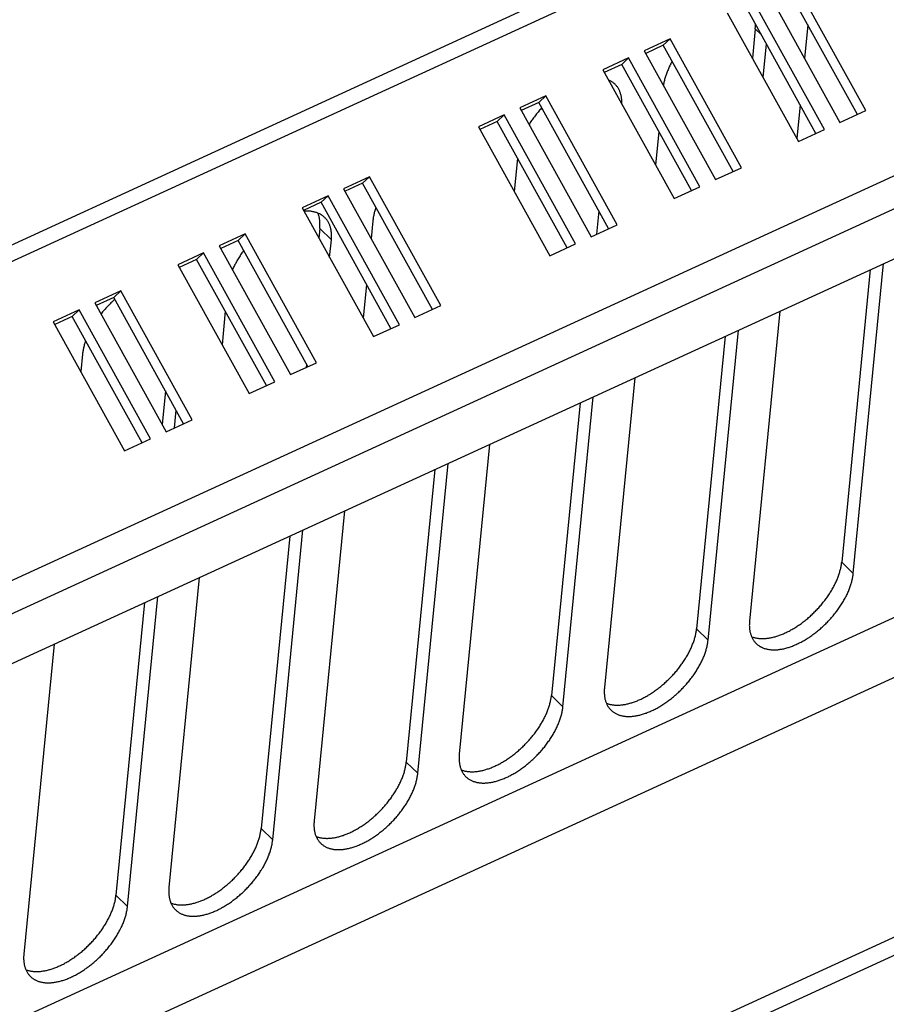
# Model space of a CAD drawing. Extents: x 0 to 594, y 0 to 420.
# Tile 69 of 101: x 531 to 544, y 92 to 107. Entities that reach past the tile are written whole.
import ezdxf

# ---------------------------------------------------------------- set-up
doc = ezdxf.new("R2010")
doc.units = 0
doc.header["$LTSCALE"] = 32.67
doc.layers.get('0').update_dxf_attribs({"linetype": 'CONTINUOUS'})

msp = doc.modelspace()

# ---------------------------------------------------------------- linework, layer by layer
at = {"color": 9, "linetype": 'CONTINUOUS'}
for p, q in [((566.574, 120.594), (519.945, 99.186)), ((566.717, 120.4), (520.089, 98.992)), ((568.893, 116.465), (522.264, 95.056)), ((569.011, 116.005), (522.382, 94.597)), ((542.029, 107.252), (541.934, 107.345)), ((535.383, 104.08), (535.204, 104.255)), ((553.916, 102.758), (507.901, 81.631)), ((555.281, 102.456), (506.409, 80.017)), ((543.449, 98.921), (543.271, 99.096)), ((541.206, 97.891), (541.027, 98.066)), ((538.962, 96.861), (538.784, 97.036)), ((536.719, 95.831), (536.541, 96.006)), ((534.476, 94.801), (534.297, 94.976)), ((532.232, 93.772), (532.054, 93.946))]:
    msp.add_line(p, q, dxfattribs=at)
at = {"color": 7, "linetype": 'CONTINUOUS'}
for p, q in [((522.704, 93.975), (568.532, 115.016)), ((543.514, 106.02), (542.434, 107.973)), ((543.644, 106.08), (542.542, 108.074)), ((542.141, 107.89), (543.244, 105.896)), ((542.873, 105.726), (541.794, 107.678)), ((543.003, 105.786), (541.901, 107.779)), ((541.5, 107.595), (542.603, 105.602)), ((542.748, 107.406), (542.697, 106.885)), ((541.934, 107.345), (541.89, 106.891)), ((540.619, 107.191), (540.219, 107.007)), ((540.512, 107.09), (540.241, 106.966)), ((540.619, 107.191), (540.512, 107.09)), ((541.591, 105.137), (540.512, 107.09)), ((541.721, 105.197), (540.619, 107.191)), ((542.056, 106.591), (542.107, 107.112)), ((540.219, 107.007), (541.321, 105.013)), ((539.978, 106.897), (539.578, 106.713)), ((539.871, 106.796), (539.6, 106.672)), ((539.978, 106.897), (539.871, 106.796)), ((540.95, 104.843), (539.871, 106.796)), ((541.08, 104.903), (539.978, 106.897)), ((539.578, 106.713), (540.68, 104.719)), ((538.696, 106.308), (538.296, 106.124)), ((538.696, 106.308), (538.589, 106.207)), ((539.798, 104.314), (538.696, 106.308)), ((538.589, 106.207), (538.319, 106.083)), ((539.668, 104.255), (538.589, 106.207)), ((542.627, 106.171), (542.576, 105.65)), ((538.055, 106.014), (537.655, 105.83)), ((538.055, 106.014), (537.948, 105.913)), ((539.158, 104.02), (538.055, 106.014)), ((538.296, 106.124), (539.398, 104.13)), ((543.244, 105.896), (543.644, 106.08)), ((537.948, 105.913), (537.678, 105.789)), ((539.027, 103.96), (537.948, 105.913)), ((537.655, 105.83), (538.757, 103.836)), ((540.444, 105.758), (540.393, 105.237)), ((542.603, 105.602), (543.003, 105.786)), ((538.261, 105.346), (538.21, 104.825)), ((541.321, 105.013), (541.721, 105.197)), ((535.972, 105.057), (535.572, 104.873)), ((535.865, 104.956), (535.594, 104.832)), ((535.972, 105.057), (535.865, 104.956)), ((536.944, 103.004), (535.865, 104.956)), ((537.074, 103.064), (535.972, 105.057)), ((535.572, 104.873), (536.674, 102.88)), ((540.68, 104.719), (541.08, 104.903)), ((535.331, 104.763), (534.931, 104.579)), ((535.224, 104.662), (534.954, 104.538)), ((535.331, 104.763), (535.224, 104.662)), ((536.303, 102.71), (535.224, 104.662)), ((536.434, 102.769), (535.331, 104.763)), ((534.931, 104.579), (536.033, 102.585)), ((539.516, 104.529), (539.481, 104.169)), ((536.024, 104.375), (535.997, 104.104)), ((539.398, 104.13), (539.798, 104.314)), ((534.049, 104.175), (533.649, 103.991)), ((534.049, 104.175), (533.942, 104.074)), ((535.152, 102.181), (534.049, 104.175)), ((535.204, 104.255), (535.19, 104.11)), ((533.942, 104.074), (533.672, 103.949)), ((535.021, 102.121), (533.942, 104.074)), ((535.356, 103.81), (535.383, 104.08)), ((538.757, 103.836), (539.158, 104.02)), ((533.409, 103.88), (533.008, 103.696)), ((533.409, 103.88), (533.301, 103.779)), ((534.511, 101.887), (533.409, 103.88)), ((533.649, 103.991), (534.751, 101.997)), ((533.301, 103.779), (533.031, 103.655)), ((534.38, 101.827), (533.301, 103.779)), ((543.449, 98.921), (543.917, 103.715)), ((533.008, 103.696), (534.11, 101.703)), ((543.713, 103.621), (543.271, 99.096)), ((532.127, 103.292), (531.726, 103.108)), ((532.127, 103.292), (532.019, 103.191)), ((533.229, 101.298), (532.127, 103.292)), ((535.927, 103.39), (535.876, 102.869)), ((531.726, 103.108), (532.828, 101.114)), ((532.019, 103.191), (531.749, 103.067)), ((533.098, 101.238), (532.019, 103.191)), ((531.486, 102.997), (531.085, 102.814)), ((531.486, 102.997), (531.378, 102.896)), ((532.588, 101.004), (531.486, 102.997)), ((533.744, 102.977), (533.693, 102.456)), ((536.674, 102.88), (537.074, 103.064)), ((542.315, 102.979), (541.847, 98.186)), ((531.085, 102.814), (532.187, 100.82)), ((531.378, 102.896), (531.108, 102.772)), ((532.458, 100.944), (531.378, 102.896)), ((536.033, 102.585), (536.434, 102.769)), ((541.206, 97.891), (541.674, 102.685)), ((541.47, 102.591), (541.027, 98.066)), ((531.537, 102.315), (531.51, 102.044)), ((534.751, 101.997), (535.152, 102.181)), ((535, 102.16), (534.995, 102.109)), ((534.11, 101.703), (534.511, 101.887)), ((540.072, 101.949), (539.603, 97.156)), ((532.817, 101.748), (532.766, 101.227)), ((538.962, 96.861), (539.431, 101.655)), ((532.956, 101.173), (532.983, 101.448)), ((539.226, 101.561), (538.784, 97.036)), ((532.828, 101.114), (533.229, 101.298)), ((532.187, 100.82), (532.588, 101.004)), ((537.828, 100.919), (537.36, 96.126)), ((536.983, 100.531), (536.541, 96.006)), ((536.719, 95.831), (537.187, 100.625)), ((535.585, 99.889), (535.117, 95.096)), ((534.476, 94.801), (534.944, 99.595)), ((534.74, 99.501), (534.297, 94.976)), ((533.342, 98.859), (532.873, 94.066)), ((532.232, 93.772), (532.701, 98.565)), ((532.496, 98.471), (532.054, 93.946)), ((554.587, 98.12), (512.686, 78.881)), ((512.657, 78.591), (554.559, 97.83)), ((531.099, 97.829), (530.63, 93.036))]:
    msp.add_line(p, q, dxfattribs=at)
for points in [[(541.934, 107.345), (541.935, 107.359), (541.936, 107.372), (541.937, 107.386), (541.937, 107.399), (541.937, 107.412), (541.937, 107.418)], [(540.65, 106.84), (540.646, 106.834), (540.637, 106.818), (540.629, 106.803), (540.621, 106.788), (540.614, 106.772), (540.606, 106.757), (540.599, 106.742), (540.592, 106.727), (540.586, 106.712), (540.579, 106.696), (540.573, 106.681), (540.567, 106.666), (540.562, 106.651), (540.556, 106.636), (540.551, 106.621), (540.546, 106.606), (540.542, 106.591), (540.538, 106.577), (540.534, 106.562), (540.53, 106.547), (540.526, 106.533), (540.523, 106.519), (540.52, 106.504), (540.518, 106.49), (540.515, 106.476), (540.515, 106.471)], [(539.768, 106.487), (539.761, 106.493), (539.753, 106.5), (539.745, 106.507), (539.737, 106.513), (539.728, 106.52), (539.719, 106.526), (539.711, 106.531), (539.701, 106.536), (539.692, 106.542), (539.682, 106.546), (539.672, 106.551), (539.665, 106.554)], [(539.872, 106.18), (539.872, 106.181), (539.872, 106.194), (539.872, 106.207), (539.872, 106.22), (539.872, 106.232), (539.871, 106.245), (539.87, 106.257), (539.868, 106.269), (539.867, 106.281), (539.865, 106.293), (539.863, 106.305), (539.86, 106.316), (539.857, 106.328), (539.854, 106.339), (539.851, 106.35), (539.847, 106.36), (539.843, 106.371), (539.839, 106.381), (539.835, 106.391), (539.83, 106.401), (539.825, 106.41), (539.82, 106.42), (539.814, 106.429), (539.809, 106.438), (539.803, 106.447), (539.796, 106.455), (539.79, 106.463), (539.783, 106.471), (539.776, 106.479), (539.768, 106.487)], [(538.635, 106.123), (538.627, 106.114), (538.615, 106.1), (538.602, 106.086), (538.59, 106.072), (538.578, 106.057), (538.566, 106.043), (538.554, 106.029), (538.543, 106.014), (538.532, 105.999), (538.52, 105.985), (538.509, 105.97), (538.499, 105.955), (538.488, 105.94), (538.478, 105.925), (538.467, 105.91), (538.458, 105.895), (538.448, 105.88), (538.439, 105.865)], [(535.281, 104.427), (535.274, 104.433), (535.267, 104.44), (535.258, 104.447), (535.25, 104.454), (535.242, 104.46), (535.233, 104.466), (535.224, 104.471), (535.215, 104.477), (535.205, 104.482), (535.196, 104.486), (535.186, 104.491), (535.176, 104.495), (535.165, 104.499), (535.155, 104.503), (535.144, 104.506), (535.133, 104.51), (535.122, 104.512), (535.111, 104.515), (535.099, 104.517), (535.088, 104.519), (535.076, 104.521), (535.064, 104.523), (535.052, 104.524), (535.039, 104.525), (535.027, 104.525), (535.014, 104.525), (535.001, 104.525), (534.988, 104.525), (534.975, 104.525), (534.962, 104.524), (534.961, 104.524)], [(535.204, 104.255), (535.206, 104.269), (535.206, 104.282), (535.207, 104.296), (535.207, 104.309), (535.207, 104.322), (535.207, 104.335), (535.207, 104.348), (535.206, 104.36), (535.205, 104.373), (535.203, 104.385), (535.202, 104.397), (535.2, 104.409), (535.197, 104.421), (535.195, 104.432), (535.192, 104.443), (535.189, 104.455), (535.186, 104.466), (535.182, 104.476), (535.178, 104.487), (535.174, 104.496)], [(536.072, 104.582), (536.07, 104.576), (536.065, 104.561), (536.06, 104.546), (536.055, 104.531), (536.051, 104.517), (536.047, 104.502), (536.043, 104.488), (536.04, 104.473), (536.037, 104.459), (536.034, 104.444), (536.031, 104.43), (536.029, 104.416), (536.027, 104.402), (536.025, 104.388), (536.024, 104.375)], [(535.383, 104.08), (535.384, 104.094), (535.385, 104.107), (535.385, 104.121), (535.386, 104.134), (535.386, 104.147), (535.385, 104.16), (535.385, 104.172), (535.384, 104.185), (535.383, 104.197), (535.382, 104.21), (535.38, 104.222), (535.378, 104.233), (535.376, 104.245), (535.373, 104.256), (535.371, 104.268), (535.368, 104.279), (535.364, 104.29), (535.361, 104.3), (535.357, 104.311), (535.353, 104.321), (535.348, 104.331), (535.343, 104.341), (535.338, 104.35), (535.333, 104.36), (535.328, 104.369), (535.322, 104.378), (535.316, 104.387), (535.31, 104.395), (535.303, 104.403), (535.296, 104.411), (535.289, 104.419), (535.281, 104.427)], [(534.028, 103.917), (534.023, 103.91), (534.012, 103.895), (534.001, 103.88), (533.991, 103.865), (533.981, 103.85), (533.971, 103.835), (533.961, 103.82), (533.952, 103.805), (533.942, 103.79), (533.933, 103.774), (533.924, 103.759), (533.916, 103.744), (533.907, 103.728), (533.899, 103.713), (533.891, 103.698), (533.884, 103.683), (533.876, 103.667), (533.869, 103.652), (533.862, 103.637), (533.856, 103.622), (533.854, 103.619)], [(532.036, 103.16), (532.031, 103.156), (532.017, 103.143), (532.003, 103.131), (531.99, 103.118), (531.976, 103.105), (531.963, 103.092), (531.949, 103.079), (531.936, 103.065), (531.923, 103.052), (531.91, 103.038), (531.898, 103.024), (531.885, 103.01), (531.873, 102.996), (531.86, 102.982), (531.848, 102.968), (531.836, 102.953), (531.825, 102.939), (531.822, 102.935)], [(531.585, 102.522), (531.583, 102.516), (531.578, 102.501), (531.573, 102.486), (531.569, 102.472), (531.564, 102.457), (531.56, 102.442), (531.557, 102.428), (531.553, 102.413), (531.55, 102.399), (531.547, 102.384), (531.545, 102.37), (531.542, 102.356), (531.54, 102.342), (531.538, 102.328), (531.537, 102.315)], [(541.877, 97.945), (541.882, 97.943), (541.892, 97.939), (541.903, 97.936), (541.913, 97.933), (541.924, 97.93), (541.935, 97.927), (541.946, 97.925), (541.957, 97.922), (541.968, 97.921), (541.98, 97.919), (541.992, 97.918), (542.004, 97.917), (542.016, 97.916), (542.028, 97.916), (542.04, 97.915), (542.053, 97.915), (542.065, 97.916), (542.078, 97.916), (542.091, 97.917), (542.104, 97.918), (542.117, 97.92), (542.13, 97.921), (542.144, 97.923), (542.157, 97.926), (542.171, 97.928), (542.185, 97.931), (542.198, 97.934), (542.212, 97.937), (542.226, 97.941), (542.24, 97.944), (542.254, 97.949), (542.269, 97.953), (542.283, 97.957), (542.297, 97.962), (542.311, 97.967), (542.326, 97.973), (542.34, 97.978), (542.355, 97.984), (542.369, 97.99), (542.384, 97.997), (542.399, 98.003), (542.413, 98.01), (542.428, 98.017), (542.443, 98.025), (542.457, 98.032), (542.472, 98.04), (542.487, 98.048), (542.501, 98.056), (542.516, 98.065), (542.531, 98.073), (542.545, 98.082), (542.56, 98.091), (542.575, 98.101), (542.589, 98.11), (542.604, 98.12), (542.618, 98.13), (542.632, 98.14), (542.647, 98.15), (542.661, 98.161), (542.675, 98.172), (542.69, 98.183), (542.704, 98.194), (542.718, 98.205), (542.732, 98.216), (542.745, 98.228), (542.759, 98.24), (542.773, 98.252), (542.786, 98.264), (542.8, 98.276), (542.813, 98.288), (542.826, 98.301), (542.84, 98.314), (542.852, 98.327), (542.865, 98.34), (542.878, 98.353), (542.891, 98.366), (542.903, 98.379), (542.915, 98.393), (542.928, 98.406), (542.94, 98.42), (542.951, 98.434), (542.963, 98.448), (542.975, 98.462), (542.986, 98.476), (542.997, 98.49), (543.008, 98.504), (543.019, 98.518), (543.03, 98.533), (543.04, 98.547), (543.05, 98.562), (543.06, 98.576), (543.07, 98.591), (543.08, 98.606), (543.089, 98.62), (543.099, 98.635), (543.108, 98.65), (543.116, 98.665), (543.125, 98.679), (543.134, 98.694), (543.142, 98.709), (543.15, 98.724), (543.157, 98.739), (543.165, 98.754), (543.172, 98.768), (543.179, 98.783), (543.186, 98.798), (543.193, 98.813), (543.199, 98.828), (543.205, 98.842), (543.211, 98.857), (543.216, 98.872), (543.222, 98.886), (543.227, 98.901), (543.232, 98.915), (543.236, 98.93), (543.24, 98.944), (543.244, 98.958), (543.248, 98.972), (543.252, 98.987), (543.255, 99.001), (543.258, 99.015), (543.261, 99.028), (543.263, 99.042), (543.266, 99.056), (543.268, 99.069), (543.269, 99.083), (543.271, 99.096)], [(541.948, 97.839), (541.955, 97.833), (541.963, 97.826), (541.971, 97.819), (541.979, 97.813), (541.988, 97.806), (541.996, 97.801), (542.005, 97.795), (542.014, 97.79), (542.024, 97.784), (542.034, 97.78), (542.043, 97.775), (542.054, 97.771), (542.064, 97.767), (542.074, 97.763), (542.085, 97.76), (542.096, 97.757), (542.107, 97.754), (542.118, 97.751), (542.13, 97.749), (542.142, 97.747), (542.153, 97.745), (542.165, 97.744), (542.178, 97.742), (542.19, 97.742), (542.202, 97.741), (542.215, 97.741), (542.228, 97.741), (542.241, 97.741), (542.254, 97.741), (542.267, 97.742), (542.281, 97.743), (542.294, 97.745), (542.308, 97.747), (542.322, 97.749), (542.336, 97.751), (542.35, 97.753), (542.364, 97.756), (542.378, 97.759), (542.392, 97.763), (542.407, 97.767), (542.421, 97.77), (542.436, 97.775), (542.45, 97.779), (542.465, 97.784), (542.48, 97.789), (542.495, 97.794), (542.509, 97.8), (542.524, 97.806), (542.539, 97.812), (542.554, 97.818), (542.569, 97.825), (542.584, 97.832), (542.6, 97.839), (542.615, 97.847), (542.63, 97.854), (542.645, 97.862), (542.66, 97.87), (542.675, 97.879), (542.69, 97.887), (542.705, 97.896), (542.72, 97.906), (542.736, 97.915), (542.751, 97.924), (542.766, 97.934), (542.78, 97.944), (542.795, 97.954), (542.81, 97.965), (542.825, 97.976), (542.84, 97.986), (542.854, 97.997), (542.869, 98.009), (542.883, 98.02), (542.898, 98.032), (542.912, 98.044), (542.926, 98.056), (542.941, 98.068), (542.955, 98.08), (542.969, 98.093), (542.982, 98.105), (542.996, 98.118), (543.01, 98.131), (543.023, 98.144), (543.036, 98.158), (543.05, 98.171), (543.063, 98.185), (543.076, 98.198), (543.088, 98.212), (543.101, 98.226), (543.113, 98.24), (543.126, 98.254), (543.138, 98.269), (543.15, 98.283), (543.161, 98.297), (543.173, 98.312), (543.184, 98.327), (543.195, 98.341), (543.206, 98.356), (543.217, 98.371), (543.228, 98.386), (543.238, 98.401), (543.248, 98.416), (543.258, 98.431), (543.268, 98.446), (543.278, 98.461), (543.287, 98.477), (543.296, 98.492), (543.305, 98.507), (543.313, 98.522), (543.322, 98.538), (543.33, 98.553), (543.338, 98.568), (543.345, 98.583), (543.353, 98.599), (543.36, 98.614), (543.367, 98.629), (543.374, 98.644), (543.38, 98.66), (543.386, 98.675), (543.392, 98.69), (543.398, 98.705), (543.403, 98.72), (543.408, 98.735), (543.413, 98.75), (543.417, 98.765), (543.422, 98.779), (543.426, 98.794), (543.429, 98.808), (543.433, 98.823), (543.436, 98.837), (543.439, 98.852), (543.441, 98.866), (543.444, 98.88), (543.446, 98.894), (543.447, 98.908), (543.449, 98.921)], [(539.633, 96.915), (539.639, 96.913), (539.649, 96.909), (539.659, 96.906), (539.67, 96.903), (539.68, 96.9), (539.691, 96.897), (539.702, 96.895), (539.714, 96.893), (539.725, 96.891), (539.737, 96.889), (539.748, 96.888), (539.76, 96.887), (539.772, 96.886), (539.785, 96.886), (539.797, 96.885), (539.809, 96.885), (539.822, 96.886), (539.835, 96.886), (539.848, 96.887), (539.861, 96.888), (539.874, 96.89), (539.887, 96.891), (539.9, 96.893), (539.914, 96.896), (539.928, 96.898), (539.941, 96.901), (539.955, 96.904), (539.969, 96.907), (539.983, 96.911), (539.997, 96.914), (540.011, 96.919), (540.025, 96.923), (540.039, 96.927), (540.054, 96.932), (540.068, 96.937), (540.083, 96.943), (540.097, 96.948), (540.112, 96.954), (540.126, 96.96), (540.141, 96.967), (540.155, 96.973), (540.17, 96.98), (540.185, 96.987), (540.199, 96.995), (540.214, 97.002), (540.229, 97.01), (540.243, 97.018), (540.258, 97.026), (540.273, 97.035), (540.287, 97.043), (540.302, 97.052), (540.317, 97.061), (540.331, 97.071), (540.346, 97.08), (540.36, 97.09), (540.375, 97.1), (540.389, 97.11), (540.404, 97.12), (540.418, 97.131), (540.432, 97.142), (540.446, 97.153), (540.46, 97.164), (540.474, 97.175), (540.488, 97.186), (540.502, 97.198), (540.516, 97.21), (540.53, 97.222), (540.543, 97.234), (540.557, 97.246), (540.57, 97.259), (540.583, 97.271), (540.596, 97.284), (540.609, 97.297), (540.622, 97.31), (540.635, 97.323), (540.647, 97.336), (540.66, 97.349), (540.672, 97.363), (540.684, 97.376), (540.696, 97.39), (540.708, 97.404), (540.72, 97.418), (540.731, 97.432), (540.743, 97.446), (540.754, 97.46), (540.765, 97.474), (540.776, 97.488), (540.786, 97.503), (540.797, 97.517), (540.807, 97.532), (540.817, 97.546), (540.827, 97.561), (540.837, 97.576), (540.846, 97.59), (540.855, 97.605), (540.864, 97.62), (540.873, 97.635), (540.882, 97.649), (540.89, 97.664), (540.898, 97.679), (540.906, 97.694), (540.914, 97.709), (540.922, 97.724), (540.929, 97.738), (540.936, 97.753), (540.943, 97.768), (540.949, 97.783), (540.956, 97.798), (540.962, 97.812), (540.967, 97.827), (540.973, 97.842), (540.978, 97.856), (540.983, 97.871), (540.988, 97.885), (540.993, 97.9), (540.997, 97.914), (541.001, 97.928), (541.005, 97.943), (541.009, 97.957), (541.012, 97.971), (541.015, 97.985), (541.018, 97.998), (541.02, 98.012), (541.022, 98.026), (541.024, 98.039), (541.026, 98.053), (541.027, 98.066)], [(541.847, 98.186), (541.845, 98.172), (541.844, 98.159), (541.844, 98.145), (541.844, 98.132), (541.843, 98.119), (541.844, 98.106), (541.844, 98.094), (541.845, 98.081), (541.846, 98.069), (541.847, 98.057), (541.849, 98.045), (541.851, 98.033), (541.853, 98.021), (541.856, 98.01), (541.859, 97.998), (541.862, 97.987), (541.865, 97.976), (541.869, 97.966), (541.872, 97.955), (541.877, 97.945), (541.881, 97.935), (541.886, 97.925), (541.891, 97.916), (541.896, 97.906), (541.901, 97.897), (541.907, 97.888), (541.913, 97.88), (541.92, 97.871), (541.926, 97.863), (541.933, 97.855), (541.94, 97.847), (541.948, 97.839)], [(539.705, 96.809), (539.712, 96.803), (539.719, 96.796), (539.727, 96.789), (539.736, 96.783), (539.744, 96.776), (539.753, 96.771), (539.762, 96.765), (539.771, 96.76), (539.781, 96.754), (539.79, 96.75), (539.8, 96.745), (539.81, 96.741), (539.821, 96.737), (539.831, 96.733), (539.842, 96.73), (539.853, 96.727), (539.864, 96.724), (539.875, 96.721), (539.887, 96.719), (539.898, 96.717), (539.91, 96.715), (539.922, 96.714), (539.934, 96.712), (539.947, 96.712), (539.959, 96.711), (539.972, 96.711), (539.985, 96.711), (539.998, 96.711), (540.011, 96.711), (540.024, 96.712), (540.037, 96.713), (540.051, 96.715), (540.065, 96.717), (540.078, 96.719), (540.092, 96.721), (540.106, 96.723), (540.12, 96.726), (540.135, 96.729), (540.149, 96.733), (540.163, 96.737), (540.178, 96.741), (540.192, 96.745), (540.207, 96.749), (540.222, 96.754), (540.236, 96.759), (540.251, 96.764), (540.266, 96.77), (540.281, 96.776), (540.296, 96.782), (540.311, 96.789), (540.326, 96.795), (540.341, 96.802), (540.356, 96.809), (540.371, 96.817), (540.386, 96.824), (540.402, 96.832), (540.417, 96.84), (540.432, 96.849), (540.447, 96.858), (540.462, 96.866), (540.477, 96.876), (540.492, 96.885), (540.507, 96.894), (540.522, 96.904), (540.537, 96.914), (540.552, 96.925), (540.567, 96.935), (540.582, 96.946), (540.596, 96.956), (540.611, 96.968), (540.626, 96.979), (540.64, 96.99), (540.655, 97.002), (540.669, 97.014), (540.683, 97.026), (540.697, 97.038), (540.711, 97.05), (540.725, 97.063), (540.739, 97.075), (540.753, 97.088), (540.766, 97.101), (540.78, 97.114), (540.793, 97.128), (540.806, 97.141), (540.819, 97.155), (540.832, 97.168), (540.845, 97.182), (540.858, 97.196), (540.87, 97.21), (540.882, 97.224), (540.894, 97.239), (540.906, 97.253), (540.918, 97.267), (540.93, 97.282), (540.941, 97.297), (540.952, 97.311), (540.963, 97.326), (540.974, 97.341), (540.984, 97.356), (540.995, 97.371), (541.005, 97.386), (541.015, 97.401), (541.025, 97.416), (541.034, 97.431), (541.044, 97.447), (541.053, 97.462), (541.061, 97.477), (541.07, 97.492), (541.078, 97.508), (541.087, 97.523), (541.094, 97.538), (541.102, 97.554), (541.11, 97.569), (541.117, 97.584), (541.124, 97.599), (541.13, 97.614), (541.137, 97.63), (541.143, 97.645), (541.149, 97.66), (541.154, 97.675), (541.16, 97.69), (541.165, 97.705), (541.169, 97.72), (541.174, 97.735), (541.178, 97.749), (541.182, 97.764), (541.186, 97.779), (541.189, 97.793), (541.193, 97.807), (541.195, 97.822), (541.198, 97.836), (541.2, 97.85), (541.202, 97.864), (541.204, 97.878), (541.206, 97.891)], [(539.603, 97.156), (539.602, 97.142), (539.601, 97.129), (539.601, 97.115), (539.6, 97.102), (539.6, 97.089), (539.6, 97.076), (539.601, 97.064), (539.602, 97.051), (539.603, 97.039), (539.604, 97.027), (539.606, 97.015), (539.608, 97.003), (539.61, 96.991), (539.612, 96.98), (539.615, 96.968), (539.618, 96.957), (539.622, 96.946), (539.625, 96.936), (539.629, 96.925), (539.633, 96.915), (539.638, 96.905), (539.642, 96.895), (539.647, 96.886), (539.653, 96.876), (539.658, 96.867), (539.664, 96.858), (539.67, 96.85), (539.676, 96.841), (539.683, 96.833), (539.69, 96.825), (539.697, 96.817), (539.705, 96.809)], [(537.39, 95.885), (537.395, 95.883), (537.406, 95.879), (537.416, 95.876), (537.426, 95.873), (537.437, 95.87), (537.448, 95.867), (537.459, 95.865), (537.47, 95.863), (537.482, 95.861), (537.493, 95.859), (537.505, 95.858), (537.517, 95.857), (537.529, 95.856), (537.541, 95.856), (537.554, 95.855), (537.566, 95.855), (537.579, 95.856), (537.591, 95.856), (537.604, 95.857), (537.617, 95.858), (537.631, 95.86), (537.644, 95.861), (537.657, 95.863), (537.671, 95.866), (537.684, 95.868), (537.698, 95.871), (537.712, 95.874), (537.726, 95.877), (537.74, 95.881), (537.754, 95.885), (537.768, 95.889), (537.782, 95.893), (537.796, 95.898), (537.81, 95.902), (537.825, 95.907), (537.839, 95.913), (537.854, 95.918), (537.868, 95.924), (537.883, 95.93), (537.897, 95.937), (537.912, 95.943), (537.927, 95.95), (537.941, 95.957), (537.956, 95.965), (537.971, 95.972), (537.985, 95.98), (538, 95.988), (538.015, 95.996), (538.029, 96.005), (538.044, 96.013), (538.059, 96.022), (538.073, 96.031), (538.088, 96.041), (538.102, 96.05), (538.117, 96.06), (538.131, 96.07), (538.146, 96.08), (538.16, 96.09), (538.175, 96.101), (538.189, 96.112), (538.203, 96.123), (538.217, 96.134), (538.231, 96.145), (538.245, 96.156), (538.259, 96.168), (538.273, 96.18), (538.286, 96.192), (538.3, 96.204), (538.313, 96.216), (538.327, 96.229), (538.34, 96.241), (538.353, 96.254), (538.366, 96.267), (538.379, 96.28), (538.391, 96.293), (538.404, 96.306), (538.416, 96.319), (538.429, 96.333), (538.441, 96.346), (538.453, 96.36), (538.465, 96.374), (538.476, 96.388), (538.488, 96.402), (538.499, 96.416), (538.511, 96.43), (538.521, 96.444), (538.532, 96.458), (538.543, 96.473), (538.553, 96.487), (538.564, 96.502), (538.574, 96.516), (538.584, 96.531), (538.593, 96.546), (538.603, 96.56), (538.612, 96.575), (538.621, 96.59), (538.63, 96.605), (538.638, 96.619), (538.647, 96.634), (538.655, 96.649), (538.663, 96.664), (538.671, 96.679), (538.678, 96.694), (538.686, 96.708), (538.693, 96.723), (538.699, 96.738), (538.706, 96.753), (538.712, 96.768), (538.718, 96.782), (538.724, 96.797), (538.73, 96.812), (538.735, 96.826), (538.74, 96.841), (538.745, 96.855), (538.75, 96.87), (538.754, 96.884), (538.758, 96.898), (538.762, 96.913), (538.765, 96.927), (538.769, 96.941), (538.772, 96.955), (538.774, 96.968), (538.777, 96.982), (538.779, 96.996), (538.781, 97.009), (538.783, 97.023), (538.784, 97.036)], [(537.461, 95.779), (537.468, 95.773), (537.476, 95.766), (537.484, 95.759), (537.492, 95.753), (537.501, 95.746), (537.51, 95.741), (537.519, 95.735), (537.528, 95.73), (537.537, 95.724), (537.547, 95.72), (537.557, 95.715), (537.567, 95.711), (537.577, 95.707), (537.588, 95.703), (537.598, 95.7), (537.609, 95.697), (537.62, 95.694), (537.632, 95.691), (537.643, 95.689), (537.655, 95.687), (537.667, 95.685), (537.679, 95.684), (537.691, 95.682), (537.703, 95.682), (537.716, 95.681), (537.729, 95.681), (537.741, 95.681), (537.754, 95.681), (537.767, 95.682), (537.781, 95.682), (537.794, 95.684), (537.808, 95.685), (537.821, 95.687), (537.835, 95.689), (537.849, 95.691), (537.863, 95.693), (537.877, 95.696), (537.891, 95.699), (537.906, 95.703), (537.92, 95.707), (537.934, 95.711), (537.949, 95.715), (537.964, 95.719), (537.978, 95.724), (537.993, 95.729), (538.008, 95.735), (538.023, 95.74), (538.038, 95.746), (538.053, 95.752), (538.068, 95.759), (538.083, 95.765), (538.098, 95.772), (538.113, 95.779), (538.128, 95.787), (538.143, 95.794), (538.158, 95.802), (538.173, 95.811), (538.189, 95.819), (538.204, 95.828), (538.219, 95.836), (538.234, 95.846), (538.249, 95.855), (538.264, 95.864), (538.279, 95.874), (538.294, 95.884), (538.309, 95.895), (538.324, 95.905), (538.338, 95.916), (538.353, 95.926), (538.368, 95.938), (538.382, 95.949), (538.397, 95.96), (538.411, 95.972), (538.426, 95.984), (538.44, 95.996), (538.454, 96.008), (538.468, 96.02), (538.482, 96.033), (538.496, 96.045), (538.51, 96.058), (538.523, 96.071), (538.537, 96.084), (538.55, 96.098), (538.563, 96.111), (538.576, 96.125), (538.589, 96.138), (538.602, 96.152), (538.614, 96.166), (538.627, 96.18), (538.639, 96.194), (538.651, 96.209), (538.663, 96.223), (538.675, 96.237), (538.686, 96.252), (538.698, 96.267), (538.709, 96.281), (538.72, 96.296), (538.731, 96.311), (538.741, 96.326), (538.752, 96.341), (538.762, 96.356), (538.772, 96.371), (538.781, 96.386), (538.791, 96.401), (538.8, 96.417), (538.809, 96.432), (538.818, 96.447), (538.827, 96.462), (538.835, 96.478), (538.843, 96.493), (538.851, 96.508), (538.859, 96.524), (538.866, 96.539), (538.873, 96.554), (538.88, 96.569), (538.887, 96.585), (538.893, 96.6), (538.899, 96.615), (538.905, 96.63), (538.911, 96.645), (538.916, 96.66), (538.921, 96.675), (538.926, 96.69), (538.931, 96.705), (538.935, 96.719), (538.939, 96.734), (538.943, 96.749), (538.946, 96.763), (538.949, 96.777), (538.952, 96.792), (538.955, 96.806), (538.957, 96.82), (538.959, 96.834), (538.961, 96.848), (538.962, 96.861)], [(537.36, 96.126), (537.359, 96.112), (537.358, 96.099), (537.357, 96.085), (537.357, 96.072), (537.357, 96.059), (537.357, 96.046), (537.358, 96.034), (537.358, 96.021), (537.36, 96.009), (537.361, 95.997), (537.363, 95.985), (537.364, 95.973), (537.367, 95.961), (537.369, 95.95), (537.372, 95.938), (537.375, 95.927), (537.378, 95.916), (537.382, 95.906), (537.386, 95.895), (537.39, 95.885), (537.394, 95.875), (537.399, 95.865), (537.404, 95.856), (537.409, 95.846), (537.415, 95.837), (537.421, 95.828), (537.427, 95.82), (537.433, 95.811), (537.44, 95.803), (537.446, 95.795), (537.453, 95.787), (537.461, 95.779)], [(535.147, 94.855), (535.152, 94.853), (535.162, 94.849), (535.173, 94.846), (535.183, 94.843), (535.194, 94.84), (535.205, 94.837), (535.216, 94.835), (535.227, 94.833), (535.238, 94.831), (535.25, 94.829), (535.262, 94.828), (535.274, 94.827), (535.286, 94.826), (535.298, 94.826), (535.31, 94.825), (535.323, 94.825), (535.335, 94.826), (535.348, 94.826), (535.361, 94.827), (535.374, 94.828), (535.387, 94.83), (535.4, 94.832), (535.414, 94.833), (535.427, 94.836), (535.441, 94.838), (535.455, 94.841), (535.468, 94.844), (535.482, 94.847), (535.496, 94.851), (535.51, 94.855), (535.524, 94.859), (535.539, 94.863), (535.553, 94.868), (535.567, 94.872), (535.582, 94.878), (535.596, 94.883), (535.61, 94.888), (535.625, 94.894), (535.64, 94.9), (535.654, 94.907), (535.669, 94.913), (535.683, 94.92), (535.698, 94.927), (535.713, 94.935), (535.727, 94.942), (535.742, 94.95), (535.757, 94.958), (535.771, 94.966), (535.786, 94.975), (535.801, 94.983), (535.815, 94.992), (535.83, 95.001), (535.845, 95.011), (535.859, 95.02), (535.874, 95.03), (535.888, 95.04), (535.903, 95.05), (535.917, 95.06), (535.931, 95.071), (535.945, 95.082), (535.96, 95.093), (535.974, 95.104), (535.988, 95.115), (536.002, 95.126), (536.016, 95.138), (536.029, 95.15), (536.043, 95.162), (536.056, 95.174), (536.07, 95.186), (536.083, 95.199), (536.096, 95.211), (536.11, 95.224), (536.123, 95.237), (536.135, 95.25), (536.148, 95.263), (536.161, 95.276), (536.173, 95.289), (536.185, 95.303), (536.198, 95.316), (536.21, 95.33), (536.221, 95.344), (536.233, 95.358), (536.245, 95.372), (536.256, 95.386), (536.267, 95.4), (536.278, 95.414), (536.289, 95.429), (536.3, 95.443), (536.31, 95.457), (536.32, 95.472), (536.33, 95.486), (536.34, 95.501), (536.35, 95.516), (536.359, 95.53), (536.369, 95.545), (536.378, 95.56), (536.387, 95.575), (536.395, 95.589), (536.404, 95.604), (536.412, 95.619), (536.42, 95.634), (536.427, 95.649), (536.435, 95.664), (536.442, 95.679), (536.449, 95.693), (536.456, 95.708), (536.463, 95.723), (536.469, 95.738), (536.475, 95.752), (536.481, 95.767), (536.486, 95.782), (536.492, 95.796), (536.497, 95.811), (536.502, 95.825), (536.506, 95.84), (536.511, 95.854), (536.515, 95.868), (536.518, 95.883), (536.522, 95.897), (536.525, 95.911), (536.528, 95.925), (536.531, 95.939), (536.533, 95.952), (536.536, 95.966), (536.538, 95.979), (536.539, 95.993), (536.541, 96.006)], [(535.218, 94.749), (535.225, 94.743), (535.233, 94.736), (535.241, 94.729), (535.249, 94.723), (535.258, 94.717), (535.266, 94.711), (535.275, 94.705), (535.285, 94.7), (535.294, 94.695), (535.304, 94.69), (535.314, 94.685), (535.324, 94.681), (535.334, 94.677), (535.344, 94.673), (535.355, 94.67), (535.366, 94.667), (535.377, 94.664), (535.388, 94.661), (535.4, 94.659), (535.412, 94.657), (535.423, 94.655), (535.436, 94.654), (535.448, 94.652), (535.46, 94.652), (535.473, 94.651), (535.485, 94.651), (535.498, 94.651), (535.511, 94.651), (535.524, 94.652), (535.537, 94.652), (535.551, 94.654), (535.564, 94.655), (535.578, 94.657), (535.592, 94.659), (535.606, 94.661), (535.62, 94.664), (535.634, 94.666), (535.648, 94.67), (535.662, 94.673), (535.677, 94.677), (535.691, 94.681), (535.706, 94.685), (535.72, 94.689), (535.735, 94.694), (535.75, 94.699), (535.765, 94.705), (535.78, 94.71), (535.794, 94.716), (535.809, 94.722), (535.824, 94.729), (535.839, 94.735), (535.855, 94.742), (535.87, 94.749), (535.885, 94.757), (535.9, 94.764), (535.915, 94.772), (535.93, 94.781), (535.945, 94.789), (535.96, 94.798), (535.975, 94.806), (535.991, 94.816), (536.006, 94.825), (536.021, 94.835), (536.036, 94.844), (536.051, 94.854), (536.065, 94.865), (536.08, 94.875), (536.095, 94.886), (536.11, 94.897), (536.124, 94.908), (536.139, 94.919), (536.154, 94.93), (536.168, 94.942), (536.182, 94.954), (536.197, 94.966), (536.211, 94.978), (536.225, 94.99), (536.239, 95.003), (536.253, 95.015), (536.266, 95.028), (536.28, 95.041), (536.293, 95.054), (536.307, 95.068), (536.32, 95.081), (536.333, 95.095), (536.346, 95.108), (536.358, 95.122), (536.371, 95.136), (536.383, 95.15), (536.396, 95.164), (536.408, 95.179), (536.42, 95.193), (536.431, 95.207), (536.443, 95.222), (536.454, 95.237), (536.465, 95.251), (536.476, 95.266), (536.487, 95.281), (536.498, 95.296), (536.508, 95.311), (536.518, 95.326), (536.528, 95.341), (536.538, 95.356), (536.548, 95.371), (536.557, 95.387), (536.566, 95.402), (536.575, 95.417), (536.583, 95.432), (536.592, 95.448), (536.6, 95.463), (536.608, 95.478), (536.616, 95.494), (536.623, 95.509), (536.63, 95.524), (536.637, 95.539), (536.644, 95.555), (536.65, 95.57), (536.656, 95.585), (536.662, 95.6), (536.668, 95.615), (536.673, 95.63), (536.678, 95.645), (536.683, 95.66), (536.687, 95.675), (536.692, 95.689), (536.696, 95.704), (536.699, 95.719), (536.703, 95.733), (536.706, 95.747), (536.709, 95.762), (536.711, 95.776), (536.714, 95.79), (536.716, 95.804), (536.718, 95.818), (536.719, 95.831)], [(535.117, 95.096), (535.115, 95.082), (535.115, 95.069), (535.114, 95.055), (535.114, 95.042), (535.114, 95.029), (535.114, 95.016), (535.114, 95.004), (535.115, 94.991), (535.116, 94.979), (535.118, 94.967), (535.119, 94.955), (535.121, 94.943), (535.123, 94.931), (535.126, 94.92), (535.129, 94.908), (535.132, 94.897), (535.135, 94.887), (535.139, 94.876), (535.143, 94.865), (535.147, 94.855), (535.151, 94.845), (535.156, 94.835), (535.161, 94.826), (535.166, 94.816), (535.172, 94.807), (535.177, 94.798), (535.183, 94.79), (535.19, 94.781), (535.196, 94.773), (535.203, 94.765), (535.21, 94.757), (535.218, 94.749)], [(532.903, 93.825), (532.909, 93.823), (532.919, 93.819), (532.929, 93.816), (532.94, 93.813), (532.951, 93.81), (532.961, 93.807), (532.973, 93.805), (532.984, 93.803), (532.995, 93.801), (533.007, 93.799), (533.018, 93.798), (533.03, 93.797), (533.042, 93.796), (533.055, 93.796), (533.067, 93.795), (533.079, 93.796), (533.092, 93.796), (533.105, 93.796), (533.118, 93.797), (533.131, 93.798), (533.144, 93.8), (533.157, 93.802), (533.171, 93.803), (533.184, 93.806), (533.198, 93.808), (533.211, 93.811), (533.225, 93.814), (533.239, 93.817), (533.253, 93.821), (533.267, 93.825), (533.281, 93.829), (533.295, 93.833), (533.31, 93.838), (533.324, 93.842), (533.338, 93.848), (533.353, 93.853), (533.367, 93.859), (533.382, 93.864), (533.396, 93.87), (533.411, 93.877), (533.425, 93.883), (533.44, 93.89), (533.455, 93.897), (533.469, 93.905), (533.484, 93.912), (533.499, 93.92), (533.513, 93.928), (533.528, 93.936), (533.543, 93.945), (533.558, 93.953), (533.572, 93.962), (533.587, 93.971), (533.601, 93.981), (533.616, 93.99), (533.63, 94), (533.645, 94.01), (533.659, 94.02), (533.674, 94.03), (533.688, 94.041), (533.702, 94.052), (533.716, 94.063), (533.73, 94.074), (533.744, 94.085), (533.758, 94.096), (533.772, 94.108), (533.786, 94.12), (533.8, 94.132), (533.813, 94.144), (533.827, 94.156), (533.84, 94.169), (533.853, 94.181), (533.866, 94.194), (533.879, 94.207), (533.892, 94.22), (533.905, 94.233), (533.917, 94.246), (533.93, 94.259), (533.942, 94.273), (533.954, 94.286), (533.966, 94.3), (533.978, 94.314), (533.99, 94.328), (534.001, 94.342), (534.013, 94.356), (534.024, 94.37), (534.035, 94.384), (534.046, 94.399), (534.056, 94.413), (534.067, 94.427), (534.077, 94.442), (534.087, 94.456), (534.097, 94.471), (534.107, 94.486), (534.116, 94.5), (534.125, 94.515), (534.134, 94.53), (534.143, 94.545), (534.152, 94.56), (534.16, 94.574), (534.168, 94.589), (534.176, 94.604), (534.184, 94.619), (534.192, 94.634), (534.199, 94.649), (534.206, 94.663), (534.213, 94.678), (534.219, 94.693), (534.226, 94.708), (534.232, 94.722), (534.238, 94.737), (534.243, 94.752), (534.248, 94.766), (534.254, 94.781), (534.258, 94.795), (534.263, 94.81), (534.267, 94.824), (534.271, 94.838), (534.275, 94.853), (534.279, 94.867), (534.282, 94.881), (534.285, 94.895), (534.288, 94.909), (534.29, 94.922), (534.292, 94.936), (534.294, 94.949), (534.296, 94.963), (534.297, 94.976)], [(532.975, 93.719), (532.982, 93.713), (532.989, 93.706), (532.998, 93.699), (533.006, 93.693), (533.014, 93.687), (533.023, 93.681), (533.032, 93.675), (533.041, 93.67), (533.051, 93.665), (533.06, 93.66), (533.07, 93.655), (533.08, 93.651), (533.091, 93.647), (533.101, 93.643), (533.112, 93.64), (533.123, 93.637), (533.134, 93.634), (533.145, 93.631), (533.157, 93.629), (533.168, 93.627), (533.18, 93.625), (533.192, 93.624), (533.204, 93.623), (533.217, 93.622), (533.229, 93.621), (533.242, 93.621), (533.255, 93.621), (533.268, 93.621), (533.281, 93.622), (533.294, 93.622), (533.308, 93.624), (533.321, 93.625), (533.335, 93.627), (533.348, 93.629), (533.362, 93.631), (533.376, 93.634), (533.39, 93.636), (533.405, 93.64), (533.419, 93.643), (533.433, 93.647), (533.448, 93.651), (533.462, 93.655), (533.477, 93.659), (533.492, 93.664), (533.507, 93.669), (533.521, 93.675), (533.536, 93.68), (533.551, 93.686), (533.566, 93.692), (533.581, 93.699), (533.596, 93.705), (533.611, 93.712), (533.626, 93.719), (533.641, 93.727), (533.657, 93.734), (533.672, 93.742), (533.687, 93.751), (533.702, 93.759), (533.717, 93.768), (533.732, 93.777), (533.747, 93.786), (533.762, 93.795), (533.777, 93.805), (533.792, 93.814), (533.807, 93.824), (533.822, 93.835), (533.837, 93.845), (533.852, 93.856), (533.867, 93.867), (533.881, 93.878), (533.896, 93.889), (533.91, 93.9), (533.925, 93.912), (533.939, 93.924), (533.953, 93.936), (533.967, 93.948), (533.981, 93.96), (533.995, 93.973), (534.009, 93.985), (534.023, 93.998), (534.036, 94.011), (534.05, 94.024), (534.063, 94.038), (534.076, 94.051), (534.089, 94.065), (534.102, 94.078), (534.115, 94.092), (534.128, 94.106), (534.14, 94.12), (534.152, 94.134), (534.164, 94.149), (534.176, 94.163), (534.188, 94.178), (534.2, 94.192), (534.211, 94.207), (534.222, 94.221), (534.233, 94.236), (534.244, 94.251), (534.255, 94.266), (534.265, 94.281), (534.275, 94.296), (534.285, 94.311), (534.295, 94.326), (534.304, 94.341), (534.314, 94.357), (534.323, 94.372), (534.332, 94.387), (534.34, 94.402), (534.349, 94.418), (534.357, 94.433), (534.365, 94.448), (534.372, 94.464), (534.38, 94.479), (534.387, 94.494), (534.394, 94.509), (534.4, 94.525), (534.407, 94.54), (534.413, 94.555), (534.419, 94.57), (534.424, 94.585), (534.43, 94.6), (534.435, 94.615), (534.44, 94.63), (534.444, 94.645), (534.448, 94.659), (534.452, 94.674), (534.456, 94.689), (534.46, 94.703), (534.463, 94.717), (534.466, 94.732), (534.468, 94.746), (534.47, 94.76), (534.473, 94.774), (534.474, 94.788), (534.476, 94.801)], [(532.873, 94.066), (532.872, 94.052), (532.871, 94.039), (532.871, 94.025), (532.87, 94.012), (532.87, 93.999), (532.87, 93.986), (532.871, 93.974), (532.872, 93.961), (532.873, 93.949), (532.874, 93.937), (532.876, 93.925), (532.878, 93.913), (532.88, 93.901), (532.883, 93.89), (532.885, 93.878), (532.888, 93.867), (532.892, 93.857), (532.895, 93.846), (532.899, 93.835), (532.903, 93.825), (532.908, 93.815), (532.913, 93.805), (532.918, 93.796), (532.923, 93.786), (532.928, 93.777), (532.934, 93.768), (532.94, 93.76), (532.946, 93.751), (532.953, 93.743), (532.96, 93.735), (532.967, 93.727), (532.975, 93.719)], [(530.66, 92.795), (530.666, 92.793), (530.676, 92.789), (530.686, 92.786), (530.697, 92.783), (530.707, 92.78), (530.718, 92.777), (530.729, 92.775), (530.74, 92.773), (530.752, 92.771), (530.763, 92.769), (530.775, 92.768), (530.787, 92.767), (530.799, 92.766), (530.811, 92.766), (530.824, 92.765), (530.836, 92.766), (530.849, 92.766), (530.862, 92.766), (530.874, 92.767), (530.887, 92.768), (530.901, 92.77), (530.914, 92.772), (530.927, 92.774), (530.941, 92.776), (530.954, 92.778), (530.968, 92.781), (530.982, 92.784), (530.996, 92.787), (531.01, 92.791), (531.024, 92.795), (531.038, 92.799), (531.052, 92.803), (531.066, 92.808), (531.081, 92.812), (531.095, 92.818), (531.109, 92.823), (531.124, 92.829), (531.138, 92.834), (531.153, 92.841), (531.168, 92.847), (531.182, 92.853), (531.197, 92.86), (531.211, 92.867), (531.226, 92.875), (531.241, 92.882), (531.256, 92.89), (531.27, 92.898), (531.285, 92.906), (531.3, 92.915), (531.314, 92.923), (531.329, 92.932), (531.343, 92.941), (531.358, 92.951), (531.373, 92.96), (531.387, 92.97), (531.402, 92.98), (531.416, 92.99), (531.43, 93.001), (531.445, 93.011), (531.459, 93.022), (531.473, 93.033), (531.487, 93.044), (531.501, 93.055), (531.515, 93.067), (531.529, 93.078), (531.543, 93.09), (531.556, 93.102), (531.57, 93.114), (531.583, 93.126), (531.597, 93.139), (531.61, 93.151), (531.623, 93.164), (531.636, 93.177), (531.649, 93.19), (531.662, 93.203), (531.674, 93.216), (531.687, 93.229), (531.699, 93.243), (531.711, 93.256), (531.723, 93.27), (531.735, 93.284), (531.747, 93.298), (531.758, 93.312), (531.769, 93.326), (531.781, 93.34), (531.792, 93.354), (531.802, 93.369), (531.813, 93.383), (531.823, 93.397), (531.834, 93.412), (531.844, 93.426), (531.854, 93.441), (531.863, 93.456), (531.873, 93.47), (531.882, 93.485), (531.891, 93.5), (531.9, 93.515), (531.909, 93.53), (531.917, 93.544), (531.925, 93.559), (531.933, 93.574), (531.941, 93.589), (531.948, 93.604), (531.956, 93.619), (531.963, 93.633), (531.969, 93.648), (531.976, 93.663), (531.982, 93.678), (531.988, 93.692), (531.994, 93.707), (532, 93.722), (532.005, 93.736), (532.01, 93.751), (532.015, 93.765), (532.02, 93.78), (532.024, 93.794), (532.028, 93.808), (532.032, 93.823), (532.035, 93.837), (532.039, 93.851), (532.042, 93.865), (532.044, 93.879), (532.047, 93.892), (532.049, 93.906), (532.051, 93.92), (532.053, 93.933), (532.054, 93.946)], [(530.731, 92.689), (530.738, 92.683), (530.746, 92.676), (530.754, 92.669), (530.762, 92.663), (530.771, 92.657), (530.78, 92.651), (530.789, 92.645), (530.798, 92.64), (530.807, 92.635), (530.817, 92.63), (530.827, 92.625), (530.837, 92.621), (530.847, 92.617), (530.858, 92.613), (530.869, 92.61), (530.879, 92.607), (530.891, 92.604), (530.902, 92.601), (530.913, 92.599), (530.925, 92.597), (530.937, 92.595), (530.949, 92.594), (530.961, 92.593), (530.973, 92.592), (530.986, 92.591), (530.999, 92.591), (531.011, 92.591), (531.024, 92.591), (531.038, 92.592), (531.051, 92.592), (531.064, 92.594), (531.078, 92.595), (531.091, 92.597), (531.105, 92.599), (531.119, 92.601), (531.133, 92.604), (531.147, 92.606), (531.161, 92.61), (531.176, 92.613), (531.19, 92.617), (531.205, 92.621), (531.219, 92.625), (531.234, 92.629), (531.248, 92.634), (531.263, 92.639), (531.278, 92.645), (531.293, 92.65), (531.308, 92.656), (531.323, 92.662), (531.338, 92.669), (531.353, 92.675), (531.368, 92.682), (531.383, 92.689), (531.398, 92.697), (531.413, 92.705), (531.428, 92.712), (531.444, 92.721), (531.459, 92.729), (531.474, 92.738), (531.489, 92.747), (531.504, 92.756), (531.519, 92.765), (531.534, 92.775), (531.549, 92.784), (531.564, 92.794), (531.579, 92.805), (531.594, 92.815), (531.609, 92.826), (531.623, 92.837), (531.638, 92.848), (531.652, 92.859), (531.667, 92.87), (531.681, 92.882), (531.696, 92.894), (531.71, 92.906), (531.724, 92.918), (531.738, 92.93), (531.752, 92.943), (531.766, 92.956), (531.78, 92.968), (531.793, 92.981), (531.807, 92.995), (531.82, 93.008), (531.833, 93.021), (531.846, 93.035), (531.859, 93.048), (531.872, 93.062), (531.884, 93.076), (531.897, 93.09), (531.909, 93.104), (531.921, 93.119), (531.933, 93.133), (531.945, 93.148), (531.956, 93.162), (531.968, 93.177), (531.979, 93.191), (531.99, 93.206), (532.001, 93.221), (532.011, 93.236), (532.022, 93.251), (532.032, 93.266), (532.042, 93.281), (532.051, 93.296), (532.061, 93.312), (532.07, 93.327), (532.079, 93.342), (532.088, 93.357), (532.097, 93.373), (532.105, 93.388), (532.113, 93.403), (532.121, 93.418), (532.129, 93.434), (532.136, 93.449), (532.143, 93.464), (532.15, 93.479), (532.157, 93.495), (532.163, 93.51), (532.17, 93.525), (532.175, 93.54), (532.181, 93.555), (532.186, 93.57), (532.191, 93.585), (532.196, 93.6), (532.201, 93.615), (532.205, 93.629), (532.209, 93.644), (532.213, 93.659), (532.216, 93.673), (532.219, 93.688), (532.222, 93.702), (532.225, 93.716), (532.227, 93.73), (532.229, 93.744), (532.231, 93.758), (532.232, 93.772)], [(530.63, 93.036), (530.629, 93.022), (530.628, 93.009), (530.627, 92.996), (530.627, 92.982), (530.627, 92.969), (530.627, 92.957), (530.628, 92.944), (530.629, 92.931), (530.63, 92.919), (530.631, 92.907), (530.633, 92.895), (530.635, 92.883), (530.637, 92.871), (530.639, 92.86), (530.642, 92.849), (530.645, 92.837), (530.648, 92.827), (530.652, 92.816), (530.656, 92.805), (530.66, 92.795), (530.665, 92.785), (530.669, 92.775), (530.674, 92.766), (530.679, 92.756), (530.685, 92.747), (530.691, 92.738), (530.697, 92.73), (530.703, 92.721), (530.71, 92.713), (530.716, 92.705), (530.723, 92.697), (530.731, 92.689)]]:
    msp.add_lwpolyline(points, dxfattribs=at)

doc.saveas('drawing.dxf')
